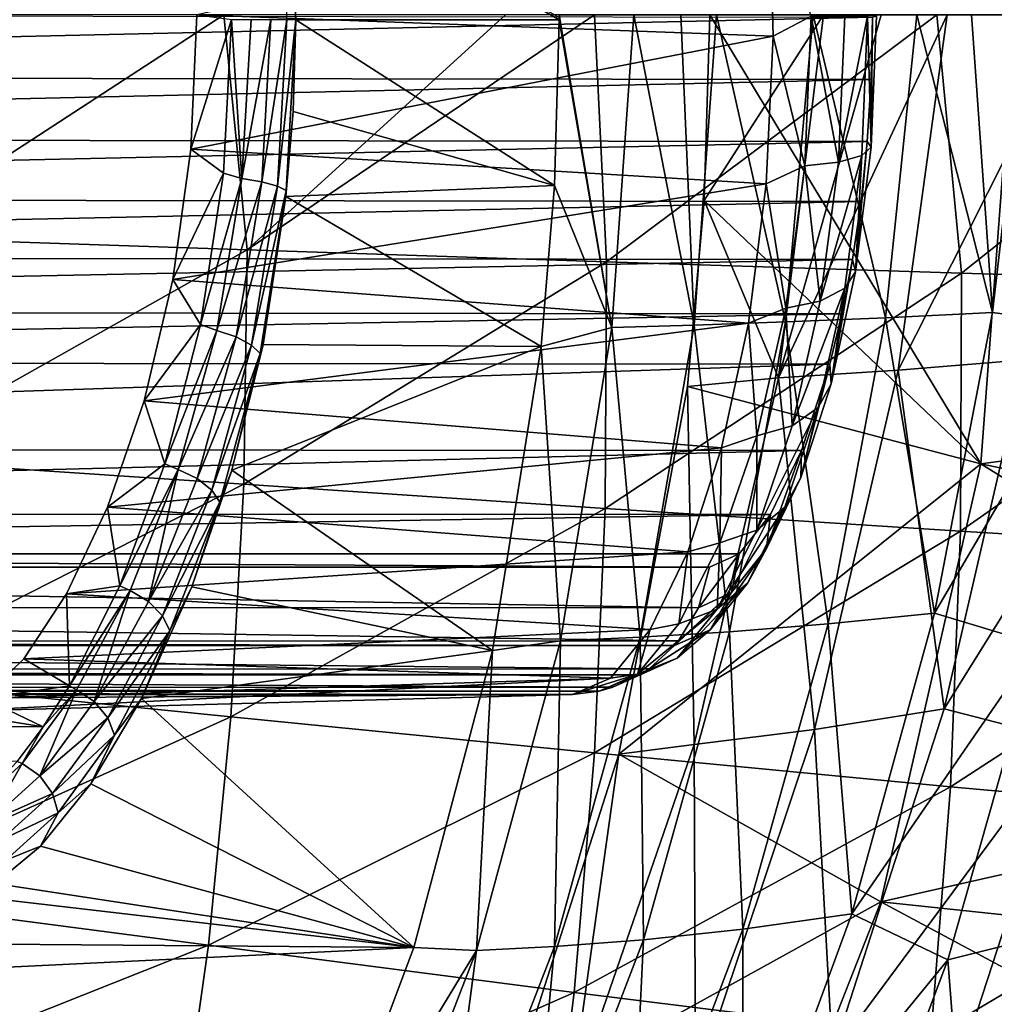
# Model space of a CAD drawing. Header units: metres. Extents: x -237 to 25, y -25 to 25.
# Tile 109 of 165: x -181.6 to -176.6, y -5.08 to -0.02. Entities that reach past the tile are written whole.
import ezdxf

# ---------------------------------------------------------------- set-up
doc = ezdxf.new("R2010")
doc.units = ezdxf.units.M
doc.layers.add('solid_10481232', color=7, linetype='CONTINUOUS')

msp = doc.modelspace()

# ---------------------------------------------------------------- linework, layer by layer
at = {"layer": 'solid_10481232'}
for points in [[(-180.231262, 0.860062, 166.199295), (-180.186111, -0.024795, 166.279922), (-180.233139, -0.024085, 166.17804)], [(-180.231262, 0.860062, 166.199295), (-180.221939, 0.781385, 166.218796), (-180.186111, -0.024795, 166.279922)], [(-178.835571, -0.024647, 171.696655), (-180.186111, -0.024795, 166.279922), (-180.221939, 0.781385, 166.218796)], [(-178.835556, -0.012324, 171.696655), (-178.835571, -0.024647, 171.696655), (-180.221939, 0.781385, 166.218796)], [(-177.736923, -0.109587, 164.438202), (-177.757736, 0.653235, 164.381058), (-180.694656, 0, 165.344177)], [(-177.541412, -0.005721, 164.347763), (-177.757736, 0.653235, 164.381058), (-177.736923, -0.109587, 164.438202)], [(-190.55983, -0.314522, 110.078651), (-190.561676, 0.006399, 110.062164), (-177.227921, -0.01088, 163.540939)], [(-182.313446, -1.141678, 213.931335), (-180.555618, 0, 213.737808), (-182.470108, 0.000001, 213.990097)], [(-182.313446, -1.141678, 213.931335), (-180.435974, -1.204738, 213.674744), (-180.555618, 0, 213.737808)], [(-180.725891, -0.688022, 165.284149), (-180.694656, 0, 165.344177), (-180.517395, -0.022625, 166.055206)], [(-177.736923, -0.109587, 164.438202), (-180.694656, 0, 165.344177), (-180.725891, -0.688022, 165.284149)], [(-180.435974, -1.204738, 213.674744), (-179.110382, 0, 213.532227), (-180.555618, 0, 213.737808)], [(-180.435974, -1.204738, 213.674744), (-178.654327, 0, 213.464813), (-179.110382, 0, 213.532227)], [(-178.564529, -1.60388, 172.953583), (-178.835556, -0.000012, 171.696655), (-178.452133, 0.000006, 173.027084)], [(-178.564529, -1.60388, 172.953583), (-178.452133, 0.000006, 173.027084), (-178.143311, -1.591321, 174.096313)], [(-178.143311, -1.591321, 174.096313), (-178.452133, 0.000006, 173.027084), (-178.210953, 0.000003, 173.705246)], [(-178.143311, -1.591321, 174.096313), (-178.210953, 0.000003, 173.705246), (-178.028809, 0.000002, 174.159271)], [(-178.143311, -1.591321, 174.096313), (-178.028809, 0.000002, 174.159271), (-177.673325, -1.575247, 175.106293)], [(-177.673325, -1.575247, 175.106293), (-178.028809, 0.000002, 174.159271), (-177.53244, -0.000002, 175.206436)], [(-190.55983, -0.314522, 110.078651), (-177.227921, -0.01088, 163.540939), (-177.234726, -0.331681, 163.523743)], [(-180.725891, -0.688022, 165.284149), (-180.517395, -0.022625, 166.055206), (-180.558182, -0.812094, 165.982468)], [(-180.462997, -0.838681, 165.982132), (-180.558182, -0.812094, 165.982468), (-180.517395, -0.022625, 166.055206)], [(-180.41626, -0.022896, 166.058762), (-180.462997, -0.838681, 165.982132), (-180.517395, -0.022625, 166.055206)], [(-180.314514, -0.023404, 166.100449), (-180.462997, -0.838681, 165.982132), (-180.41626, -0.022896, 166.058762)], [(-180.314514, -0.023404, 166.100449), (-180.361679, -0.856769, 166.021561), (-180.462997, -0.838681, 165.982132)], [(-180.435974, -1.204738, 213.674744), (-178.59166, -1.266139, 213.402161), (-178.654327, 0, 213.464813)], [(-180.233139, -0.024085, 166.17804), (-180.361679, -0.856769, 166.021561), (-180.314514, -0.023404, 166.100449)], [(-180.233139, -0.024085, 166.17804), (-180.280869, -0.879282, 166.096725), (-180.361679, -0.856769, 166.021561)], [(-180.186111, -0.024795, 166.279922), (-180.280869, -0.879282, 166.096725), (-180.233139, -0.024085, 166.17804)], [(-180.186111, -0.024795, 166.279922), (-180.235672, -0.901651, 166.19162), (-180.280869, -0.879282, 166.096725)], [(-180.186111, -0.024795, 166.279922), (-180.201004, -0.495561, 166.253342), (-180.235672, -0.901651, 166.19162)], [(-180.201004, -0.495561, 166.253342), (-180.186111, -0.024795, 166.279922), (-178.859558, -0.87511, 171.704025)], [(-178.859558, -0.87511, 171.704025), (-180.186111, -0.024795, 166.279922), (-178.835571, -0.024647, 171.696655)], [(-178.564529, -1.60388, 172.953583), (-178.859558, -0.87511, 171.704025), (-178.835571, -0.024647, 171.696655)], [(-178.564529, -1.60388, 172.953583), (-178.835571, -0.024647, 171.696655), (-178.835556, -0.012324, 171.696655)], [(-178.564529, -1.60388, 172.953583), (-178.835556, -0.012324, 171.696655), (-178.835556, -0.000012, 171.696655)], [(-178.59166, -1.266139, 213.402161), (-176.896896, -0.000001, 213.194672), (-178.654327, 0, 213.464813)], [(-178.59166, -1.266139, 213.402161), (-176.771515, -1.325056, 213.115387), (-176.896896, -0.000001, 213.194672)], [(-178.0905, -0.952243, 175.913895), (-178.062225, -0.000002, 175.902237), (-176.670776, -2.30257, 182.218124)], [(-177.478394, -0.000075, 176.821808), (-178.062225, -0.000002, 175.902237), (-178.0905, -0.952243, 175.913895)], [(-177.709198, -1.86152, 176.684509), (-177.478394, -0.000075, 176.821808), (-178.0905, -0.952243, 175.913895)], [(-178.062225, -0.000002, 175.902237), (-176.498291, 0, 182.174896), (-176.670776, -2.30257, 182.218124)], [(-177.541412, -0.005721, 164.347763), (-177.736923, -0.109587, 164.438202), (-177.574966, -0.774071, 164.267914)], [(-176.844025, -0.00001, 177.632843), (-177.182449, -0.000045, 177.220993), (-177.709198, -1.86152, 176.684509)], [(-177.095978, -1.822341, 177.494431), (-176.844025, -0.00001, 177.632843), (-177.709198, -1.86152, 176.684509)], [(-177.182449, -0.000045, 177.220993), (-177.478394, -0.000075, 176.821808), (-177.709198, -1.86152, 176.684509)], [(-177.673325, -1.575247, 175.106293), (-177.53244, -0.000002, 175.206436), (-177.160553, -1.553963, 175.992554)], [(-177.541412, -0.005721, 164.347763), (-177.574966, -0.774071, 164.267914), (-177.402267, -0.755413, 164.113724)], [(-177.541412, -0.005721, 164.347763), (-177.402267, -0.755413, 164.113724), (-177.36998, -0.005612, 164.191055)], [(-177.160553, -1.553963, 175.992554), (-177.53244, -0.000002, 175.206436), (-177.000778, -0.000004, 176.102722)], [(-177.402267, -0.755413, 164.113724), (-177.282883, -0.721914, 163.910446), (-177.252625, -0.005485, 163.983871)], [(-177.36998, -0.005612, 164.191055), (-177.402267, -0.755413, 164.113724), (-177.252625, -0.005485, 163.983871)], [(-177.252625, -0.005485, 163.983871), (-177.282883, -0.721914, 163.910446), (-177.234131, -0.678361, 163.687531)], [(-177.252625, -0.005485, 163.983871), (-177.234131, -0.678361, 163.687531), (-177.206375, -0.005284, 163.756226)], [(-177.234131, -0.678361, 163.687531), (-177.234726, -0.331681, 163.523743), (-177.227921, -0.01088, 163.540939)], [(-177.206375, -0.005284, 163.756226), (-177.234131, -0.678361, 163.687531), (-177.227921, -0.01088, 163.540939)], [(-177.160553, -1.553963, 175.992554), (-177.000778, -0.000004, 176.102722), (-176.611176, -1.526001, 176.764816)], [(-176.175858, -0.000002, 178.330811), (-176.844025, -0.00001, 177.632843), (-177.095978, -1.822341, 177.494431)], [(-176.445358, -1.769491, 178.198181), (-176.175858, -0.000002, 178.330811), (-177.095978, -1.822341, 177.494431)], [(-176.611176, -1.526001, 176.764816), (-177.000778, -0.000004, 176.102722), (-176.71933, -0.000005, 176.507065)], [(-176.771515, -1.325056, 213.115387), (-175.10289, -0.000002, 212.903854), (-176.896896, -0.000001, 213.194672)], [(-176.771515, -1.325056, 213.115387), (-174.966751, -1.381055, 212.816284), (-175.10289, -0.000002, 212.903854)], [(-176.611176, -1.526001, 176.764816), (-176.71933, -0.000005, 176.507065), (-176.434998, -0.000005, 176.875717)], [(-173.705078, -1.908344, 181.474915), (-176.670776, -2.30257, 182.218124), (-176.498291, 0, 182.174896)], [(-176.611176, -1.526001, 176.764816), (-176.434998, -0.000005, 176.875717), (-176.049973, -1.604504, 177.42807)], [(-177.77356, -0.866337, 164.337418), (-177.736923, -0.109587, 164.438202), (-180.725891, -0.688022, 165.284149)], [(-177.574966, -0.774071, 164.267914), (-177.736923, -0.109587, 164.438202), (-177.77356, -0.866337, 164.337418)], [(-190.55394, -0.631885, 110.130257), (-190.55983, -0.314522, 110.078651), (-177.234726, -0.331681, 163.523743)], [(-190.55394, -0.631885, 110.130257), (-177.234726, -0.331681, 163.523743), (-177.254425, -0.6486, 163.473694)], [(-177.234131, -0.678361, 163.687531), (-177.254425, -0.6486, 163.473694), (-177.234726, -0.331681, 163.523743)], [(-180.237457, -0.930959, 166.19133), (-180.201004, -0.495561, 166.253342), (-178.859558, -0.87511, 171.704025)], [(-180.235672, -0.901651, 166.19162), (-180.201004, -0.495561, 166.253342), (-180.237457, -0.930959, 166.19133)], [(-190.543823, -0.940981, 110.216255), (-190.55394, -0.631885, 110.130257), (-177.254425, -0.6486, 163.473694)], [(-190.543823, -0.940981, 110.216255), (-177.254425, -0.6486, 163.473694), (-177.286499, -0.957005, 163.391357)], [(-177.314224, -1.318045, 163.485336), (-177.286499, -0.957005, 163.391357), (-177.254425, -0.6486, 163.473694)], [(-177.234131, -0.678361, 163.687531), (-177.314224, -1.318045, 163.485336), (-177.254425, -0.6486, 163.473694)], [(-180.818466, -1.357769, 165.102142), (-180.725891, -0.688022, 165.284149), (-180.558182, -0.812094, 165.982468)], [(-177.77356, -0.866337, 164.337418), (-180.725891, -0.688022, 165.284149), (-180.818466, -1.357769, 165.102142)], [(-177.282883, -0.721914, 163.910446), (-177.314224, -1.318045, 163.485336), (-177.234131, -0.678361, 163.687531)], [(-177.574966, -0.774071, 164.267914), (-177.495346, -1.467831, 163.886093), (-177.402267, -0.755413, 164.113724)], [(-177.495346, -1.467831, 163.886093), (-177.370148, -1.402698, 163.694305), (-177.282883, -0.721914, 163.910446)], [(-177.402267, -0.755413, 164.113724), (-177.495346, -1.467831, 163.886093), (-177.282883, -0.721914, 163.910446)], [(-177.282883, -0.721914, 163.910446), (-177.370148, -1.402698, 163.694305), (-177.314224, -1.318045, 163.485336)], [(-177.574966, -0.774071, 164.267914), (-177.77356, -0.866337, 164.337418), (-177.671646, -1.504063, 164.032898)], [(-177.574966, -0.774071, 164.267914), (-177.671646, -1.504063, 164.032898), (-177.495346, -1.467831, 163.886093)], [(-180.818466, -1.357769, 165.102142), (-180.558182, -0.812094, 165.982468), (-180.675873, -1.589139, 165.768448)], [(-180.462997, -0.838681, 165.982132), (-180.675873, -1.589139, 165.768448), (-180.558182, -0.812094, 165.982468)], [(-180.462997, -0.838681, 165.982132), (-180.591873, -1.618617, 165.764099), (-180.675873, -1.589139, 165.768448)], [(-180.361679, -0.856769, 166.021561), (-180.591873, -1.618617, 165.764099), (-180.462997, -0.838681, 165.982132)], [(-180.361679, -0.856769, 166.021561), (-180.492432, -1.652432, 165.79744), (-180.591873, -1.618617, 165.764099)], [(-180.280869, -0.879282, 166.096725), (-180.492432, -1.652432, 165.79744), (-180.361679, -0.856769, 166.021561)], [(-177.864517, -1.581218, 164.083496), (-177.77356, -0.866337, 164.337418), (-180.818466, -1.357769, 165.102142)], [(-180.280869, -0.879282, 166.096725), (-180.413605, -1.6951, 165.865631), (-180.492432, -1.652432, 165.79744)], [(-180.235672, -0.901651, 166.19162), (-180.413605, -1.6951, 165.865631), (-180.280869, -0.879282, 166.096725)], [(-180.235672, -0.901651, 166.19162), (-180.370087, -1.737947, 165.954025), (-180.413605, -1.6951, 165.865631)], [(-180.235672, -0.901651, 166.19162), (-180.354904, -1.6915, 165.991028), (-180.370087, -1.737947, 165.954025)], [(-180.235672, -0.901651, 166.19162), (-180.237457, -0.930959, 166.19133), (-180.354904, -1.6915, 165.991028)], [(-180.237457, -0.930959, 166.19133), (-178.859558, -0.87511, 171.704025), (-178.927185, -1.700594, 171.721558)], [(-178.564529, -1.60388, 172.953583), (-178.927185, -1.700594, 171.721558), (-178.859558, -0.87511, 171.704025)], [(-177.671646, -1.504063, 164.032898), (-177.77356, -0.866337, 164.337418), (-177.864517, -1.581218, 164.083496)], [(-190.529205, -1.23946, 110.335831), (-190.543823, -0.940981, 110.216255), (-177.286499, -0.957005, 163.391357)], [(-190.529205, -1.23946, 110.335831), (-177.286499, -0.957005, 163.391357), (-177.330261, -1.254521, 163.27739)], [(-180.354904, -1.6915, 165.991028), (-180.237457, -0.930959, 166.19133), (-178.927185, -1.700594, 171.721558)], [(-178.177002, -1.905887, 175.944473), (-178.0905, -0.952243, 175.913895), (-176.670776, -2.30257, 182.218124)], [(-177.709198, -1.86152, 176.684509), (-178.0905, -0.952243, 175.913895), (-178.177002, -1.905887, 175.944473)], [(-177.314224, -1.318045, 163.485336), (-177.330261, -1.254521, 163.27739), (-177.286499, -0.957005, 163.391357)], [(-182.313446, -1.141678, 213.931335), (-182.346985, -2.2811, 213.818909), (-180.435974, -1.204738, 213.674744)], [(-182.346985, -2.2811, 213.818909), (-180.453934, -2.408455, 213.537964), (-180.435974, -1.204738, 213.674744)], [(-180.435974, -1.204738, 213.674744), (-180.453934, -2.408455, 213.537964), (-178.59166, -1.266139, 213.402161)], [(-190.509766, -1.520263, 110.486427), (-190.529205, -1.23946, 110.335831), (-177.330261, -1.254521, 163.27739)], [(-190.509766, -1.520263, 110.486427), (-177.330261, -1.254521, 163.27739), (-177.384216, -1.533932, 163.134033)], [(-177.438812, -1.89282, 163.158157), (-177.384216, -1.533932, 163.134033), (-177.330261, -1.254521, 163.27739)], [(-177.314224, -1.318045, 163.485336), (-177.438812, -1.89282, 163.158157), (-177.330261, -1.254521, 163.27739)], [(-180.453934, -2.408455, 213.537964), (-178.599518, -2.532049, 213.243622), (-178.59166, -1.266139, 213.402161)], [(-178.59166, -1.266139, 213.402161), (-178.599518, -2.532049, 213.243622), (-176.771515, -1.325056, 213.115387)], [(-180.965302, -1.98007, 164.801254), (-180.818466, -1.357769, 165.102142), (-180.675873, -1.589139, 165.768448)], [(-177.864517, -1.581218, 164.083496), (-180.818466, -1.357769, 165.102142), (-180.965302, -1.98007, 164.801254)], [(-178.599518, -2.532049, 213.243622), (-176.77652, -2.649678, 212.938065), (-176.771515, -1.325056, 213.115387)], [(-177.370148, -1.402698, 163.694305), (-177.438812, -1.89282, 163.158157), (-177.314224, -1.318045, 163.485336)], [(-176.771515, -1.325056, 213.115387), (-176.77652, -2.649678, 212.938065), (-174.966751, -1.381055, 212.816284)], [(-177.639816, -2.107766, 163.517654), (-177.505722, -2.014297, 163.344528), (-177.370148, -1.402698, 163.694305)], [(-177.495346, -1.467831, 163.886093), (-177.639816, -2.107766, 163.517654), (-177.370148, -1.402698, 163.694305)], [(-177.370148, -1.402698, 163.694305), (-177.505722, -2.014297, 163.344528), (-177.438812, -1.89282, 163.158157)], [(-176.77652, -2.649678, 212.938065), (-174.978104, -2.759846, 212.623642), (-174.966751, -1.381055, 212.816284)], [(-177.671646, -1.504063, 164.032898), (-177.864517, -1.581218, 164.083496), (-177.821671, -2.159733, 163.652481)], [(-177.671646, -1.504063, 164.032898), (-177.821671, -2.159733, 163.652481), (-177.639816, -2.107766, 163.517654)], [(-177.671646, -1.504063, 164.032898), (-177.639816, -2.107766, 163.517654), (-177.495346, -1.467831, 163.886093)], [(-190.485245, -1.780472, 110.665329), (-190.509766, -1.520263, 110.486427), (-177.384216, -1.533932, 163.134033)], [(-190.485245, -1.780472, 110.665329), (-177.384216, -1.533932, 163.134033), (-177.446793, -1.792396, 162.963715)], [(-177.673325, -1.575247, 175.106293), (-177.160553, -1.553963, 175.992554), (-177.455368, -3.125014, 175.949646)], [(-177.455368, -3.125014, 175.949646), (-177.160553, -1.553963, 175.992554), (-176.908569, -3.07033, 176.723953)], [(-177.438812, -1.89282, 163.158157), (-177.446793, -1.792396, 162.963715), (-177.384216, -1.533932, 163.134033)], [(-177.160553, -1.553963, 175.992554), (-176.611176, -1.526001, 176.764816), (-176.908569, -3.07033, 176.723953)], [(-176.908569, -3.07033, 176.723953), (-176.611176, -1.526001, 176.764816), (-176.049973, -1.604504, 177.42807)], [(-178.002151, -2.221207, 163.686905), (-177.864517, -1.581218, 164.083496), (-180.965302, -1.98007, 164.801254)], [(-180.965302, -1.98007, 164.801254), (-180.675873, -1.589139, 165.768448), (-180.858627, -2.30289, 165.421616)], [(-180.591873, -1.618617, 165.764099), (-180.858627, -2.30289, 165.421616), (-180.675873, -1.589139, 165.768448)], [(-178.828201, -3.210987, 172.967438), (-178.927185, -1.700594, 171.721558), (-178.564529, -1.60388, 172.953583)], [(-178.828201, -3.210987, 172.967438), (-178.564529, -1.60388, 172.953583), (-178.419952, -3.192281, 174.077454)], [(-178.564529, -1.60388, 172.953583), (-178.143311, -1.591321, 174.096313), (-178.419952, -3.192281, 174.077454)], [(-178.419952, -3.192281, 174.077454), (-178.143311, -1.591321, 174.096313), (-177.960815, -3.16472, 175.069672)], [(-178.143311, -1.591321, 174.096313), (-177.673325, -1.575247, 175.106293), (-177.960815, -3.16472, 175.069672)], [(-177.821671, -2.159733, 163.652481), (-177.864517, -1.581218, 164.083496), (-178.002151, -2.221207, 163.686905)], [(-177.960815, -3.16472, 175.069672), (-177.673325, -1.575247, 175.106293), (-177.455368, -3.125014, 175.949646)], [(-176.908569, -3.07033, 176.723953), (-176.049973, -1.604504, 177.42807), (-176.38002, -3.228314, 177.401306)], [(-180.591873, -1.618617, 165.764099), (-180.789764, -2.332111, 165.413528), (-180.858627, -2.30289, 165.421616)], [(-180.492432, -1.652432, 165.79744), (-180.789764, -2.332111, 165.413528), (-180.591873, -1.618617, 165.764099)], [(-180.492432, -1.652432, 165.79744), (-180.692902, -2.378549, 165.438034), (-180.789764, -2.332111, 165.413528)], [(-180.413605, -1.6951, 165.865631), (-180.692902, -2.378549, 165.438034), (-180.492432, -1.652432, 165.79744)], [(-180.413605, -1.6951, 165.865631), (-180.616959, -2.438485, 165.495651), (-180.692902, -2.378549, 165.438034)], [(-180.370087, -1.737947, 165.954025), (-180.616959, -2.438485, 165.495651), (-180.413605, -1.6951, 165.865631)], [(-180.514313, -2.335699, 165.705505), (-180.354904, -1.6915, 165.991028), (-178.927185, -1.700594, 171.721558)], [(-180.370087, -1.737947, 165.954025), (-180.354904, -1.6915, 165.991028), (-180.514313, -2.335699, 165.705505)], [(-180.514313, -2.335699, 165.705505), (-178.927185, -1.700594, 171.721558), (-179.176712, -3.260645, 171.782745)], [(-178.828201, -3.210987, 172.967438), (-179.176712, -3.260645, 171.782745), (-178.927185, -1.700594, 171.721558)], [(-180.370087, -1.737947, 165.954025), (-180.576035, -2.499703, 165.573883), (-180.616959, -2.438485, 165.495651)], [(-180.370087, -1.737947, 165.954025), (-180.514313, -2.335699, 165.705505), (-180.576035, -2.499703, 165.573883)], [(-190.41954, -2.226737, 111.096924), (-190.485245, -1.780472, 110.665329), (-177.446793, -1.792396, 162.963715)], [(-190.41954, -2.226737, 111.096924), (-177.446793, -1.792396, 162.963715), (-177.591263, -2.234442, 162.551605)], [(-177.5961, -2.374237, 162.719803), (-177.591263, -2.234442, 162.551605), (-177.446793, -1.792396, 162.963715)], [(-177.438812, -1.89282, 163.158157), (-177.5961, -2.374237, 162.719803), (-177.446793, -1.792396, 162.963715)], [(-176.860306, -3.560216, 178.17775), (-176.445358, -1.769491, 178.198181), (-177.095978, -1.822341, 177.494431)], [(-175.79483, -1.851263, 178.798599), (-176.445358, -1.769491, 178.198181), (-176.860306, -3.560216, 178.17775)], [(-178.142105, -3.742981, 176.647995), (-177.709198, -1.86152, 176.684509), (-178.177002, -1.905887, 175.944473)], [(-177.524796, -3.666321, 177.462906), (-177.709198, -1.86152, 176.684509), (-178.142105, -3.742981, 176.647995)], [(-177.524796, -3.666321, 177.462906), (-177.095978, -1.822341, 177.494431), (-177.709198, -1.86152, 176.684509)], [(-176.860306, -3.560216, 178.17775), (-177.095978, -1.822341, 177.494431), (-177.524796, -3.666321, 177.462906)], [(-176.237839, -3.721741, 178.80629), (-175.79483, -1.851263, 178.798599), (-176.860306, -3.560216, 178.17775)], [(-178.528564, -3.792328, 176.046204), (-178.177002, -1.905887, 175.944473), (-176.670776, -2.30257, 182.218124)], [(-178.142105, -3.742981, 176.647995), (-178.177002, -1.905887, 175.944473), (-178.528564, -3.792328, 176.046204)], [(-177.505722, -2.014297, 163.344528), (-177.5961, -2.374237, 162.719803), (-177.438812, -1.89282, 163.158157)], [(-173.705078, -1.908344, 181.474915), (-173.89267, -2.886691, 181.521927), (-176.670776, -2.30257, 182.218124)], [(-181.152603, -2.524865, 164.39212), (-180.965302, -1.98007, 164.801254), (-180.858627, -2.30289, 165.421616)], [(-178.002151, -2.221207, 163.686905), (-180.965302, -1.98007, 164.801254), (-181.152603, -2.524865, 164.39212)], [(-177.821701, -2.643705, 163.023682), (-177.676575, -2.526526, 162.875687), (-177.505722, -2.014297, 163.344528)], [(-177.639816, -2.107766, 163.517654), (-177.821701, -2.643705, 163.023682), (-177.505722, -2.014297, 163.344528)], [(-177.505722, -2.014297, 163.344528), (-177.676575, -2.526526, 162.875687), (-177.5961, -2.374237, 162.719803)], [(-177.821671, -2.159733, 163.652481), (-177.821701, -2.643705, 163.023682), (-177.639816, -2.107766, 163.517654)], [(-177.821671, -2.159733, 163.652481), (-178.002151, -2.221207, 163.686905), (-178.010437, -2.708835, 163.142349)], [(-177.821671, -2.159733, 163.652481), (-178.010437, -2.708835, 163.142349), (-177.821701, -2.643705, 163.023682)], [(-178.174896, -2.754391, 163.165436), (-178.002151, -2.221207, 163.686905), (-181.152603, -2.524865, 164.39212)], [(-178.010437, -2.708835, 163.142349), (-178.002151, -2.221207, 163.686905), (-178.174896, -2.754391, 163.165436)], [(-190.329865, -2.559047, 111.606361), (-190.41954, -2.226737, 111.096924), (-177.591263, -2.234442, 162.551605)], [(-190.329865, -2.559047, 111.606361), (-177.591263, -2.234442, 162.551605), (-177.750443, -2.562752, 162.061432)], [(-177.771881, -2.737854, 162.189331), (-177.750443, -2.562752, 162.061432), (-177.591263, -2.234442, 162.551605)], [(-177.5961, -2.374237, 162.719803), (-177.771881, -2.737854, 162.189331), (-177.591263, -2.234442, 162.551605)], [(-182.346985, -2.2811, 213.818909), (-182.428772, -3.410345, 213.635559), (-180.453934, -2.408455, 213.537964)], [(-181.152603, -2.524865, 164.39212), (-180.858627, -2.30289, 165.421616), (-181.089966, -2.929008, 164.95224)], [(-180.789764, -2.332111, 165.413528), (-181.089966, -2.929008, 164.95224), (-180.858627, -2.30289, 165.421616)], [(-178.528564, -3.792328, 176.046204), (-176.670776, -2.30257, 182.218124), (-177.184219, -4.551224, 182.346786)], [(-174.158539, -3.869124, 181.588547), (-177.184219, -4.551224, 182.346786), (-176.670776, -2.30257, 182.218124)], [(-173.89267, -2.886691, 181.521927), (-174.158539, -3.869124, 181.588547), (-176.670776, -2.30257, 182.218124)], [(-180.789764, -2.332111, 165.413528), (-181.037399, -2.953711, 164.942841), (-181.089966, -2.929008, 164.95224)], [(-180.943268, -3.009141, 164.957062), (-181.037399, -2.953711, 164.942841), (-180.789764, -2.332111, 165.413528)], [(-180.692902, -2.378549, 165.438034), (-180.943268, -3.009141, 164.957062), (-180.789764, -2.332111, 165.413528)], [(-180.719589, -2.934929, 165.315765), (-180.514313, -2.335699, 165.705505), (-179.176712, -3.260645, 171.782745)], [(-180.576035, -2.499703, 165.573883), (-180.514313, -2.335699, 165.705505), (-180.719589, -2.934929, 165.315765)], [(-177.676575, -2.526526, 162.875687), (-177.771881, -2.737854, 162.189331), (-177.5961, -2.374237, 162.719803)], [(-182.428772, -3.410345, 213.635559), (-180.519684, -3.601113, 213.315643), (-180.453934, -2.408455, 213.537964)], [(-180.616959, -2.438485, 165.495651), (-180.943268, -3.009141, 164.957062), (-180.692902, -2.378549, 165.438034)], [(-180.453934, -2.408455, 213.537964), (-180.519684, -3.601113, 213.315643), (-178.599518, -2.532049, 213.243622)], [(-180.616959, -2.438485, 165.495651), (-180.870682, -3.082795, 165.001587), (-180.943268, -3.009141, 164.957062)], [(-180.576035, -2.499703, 165.573883), (-180.870682, -3.082795, 165.001587), (-180.616959, -2.438485, 165.495651)], [(-181.36351, -2.970885, 163.889832), (-181.152603, -2.524865, 164.39212), (-181.089966, -2.929008, 164.95224)], [(-178.174896, -2.754391, 163.165436), (-181.152603, -2.524865, 164.39212), (-181.36351, -2.970885, 163.889832)], [(-180.576035, -2.499703, 165.573883), (-180.833084, -3.159603, 165.066605), (-180.870682, -3.082795, 165.001587)], [(-180.576035, -2.499703, 165.573883), (-180.719589, -2.934929, 165.315765), (-180.833084, -3.159603, 165.066605)], [(-190.215271, -2.764403, 112.169113), (-190.329865, -2.559047, 111.606361), (-177.750443, -2.562752, 162.061432)], [(-190.215271, -2.764403, 112.169113), (-177.750443, -2.562752, 162.061432), (-177.912231, -2.765358, 161.514389)], [(-180.519684, -3.601113, 213.315643), (-178.654602, -3.785705, 212.986206), (-178.599518, -2.532049, 213.243622)], [(-178.599518, -2.532049, 213.243622), (-178.654602, -3.785705, 212.986206), (-176.77652, -2.649678, 212.938065)], [(-178.024185, -3.04858, 162.425217), (-177.867081, -2.913458, 162.307938), (-177.676575, -2.526526, 162.875687)], [(-177.821701, -2.643705, 163.023682), (-178.024185, -3.04858, 162.425217), (-177.676575, -2.526526, 162.875687)], [(-177.95134, -2.964428, 161.591171), (-177.912231, -2.765358, 161.514389), (-177.750443, -2.562752, 162.061432)], [(-177.771881, -2.737854, 162.189331), (-177.95134, -2.964428, 161.591171), (-177.750443, -2.562752, 162.061432)], [(-177.676575, -2.526526, 162.875687), (-177.867081, -2.913458, 162.307938), (-177.771881, -2.737854, 162.189331)], [(-178.654602, -3.785705, 212.986206), (-176.827988, -3.960129, 212.649963), (-176.77652, -2.649678, 212.938065)], [(-178.010437, -2.708835, 163.142349), (-178.024185, -3.04858, 162.425217), (-177.821701, -2.643705, 163.023682)], [(-176.77652, -2.649678, 212.938065), (-176.827988, -3.960129, 212.649963), (-174.978104, -2.759846, 212.623642)], [(-178.010437, -2.708835, 163.142349), (-178.174896, -2.754391, 163.165436), (-178.220444, -3.123674, 162.52417)], [(-178.010437, -2.708835, 163.142349), (-178.220444, -3.123674, 162.52417), (-178.024185, -3.04858, 162.425217)], [(-190.215271, -2.764403, 112.169113), (-178.06427, -2.83321, 160.94043), (-190.079269, -2.83321, 112.750923)], [(-190.215271, -2.764403, 112.169113), (-177.912231, -2.765358, 161.514389), (-178.06427, -2.83321, 160.94043)], [(-178.368668, -3.153724, 162.544968), (-178.174896, -2.754391, 163.165436), (-181.36351, -2.970885, 163.889832)], [(-178.220444, -3.123674, 162.52417), (-178.174896, -2.754391, 163.165436), (-178.368668, -3.153724, 162.544968)], [(-177.912231, -2.765358, 161.514389), (-178.120926, -3.041423, 160.954544), (-178.06427, -2.83321, 160.94043)], [(-177.95134, -2.964428, 161.591171), (-178.120926, -3.041423, 160.954544), (-177.912231, -2.765358, 161.514389)], [(-178.060898, -3.154605, 161.667282), (-177.95134, -2.964428, 161.591171), (-177.771881, -2.737854, 162.189331)], [(-177.867081, -2.913458, 162.307938), (-178.060898, -3.154605, 161.667282), (-177.771881, -2.737854, 162.189331)], [(-176.827988, -3.960129, 212.649963), (-175.034744, -4.12136, 212.309662), (-174.978104, -2.759846, 212.623642)], [(-178.120926, -3.041423, 160.954544), (-190.134033, -3.037242, 112.764954), (-190.079269, -2.83321, 112.750923)], [(-178.120926, -3.041423, 160.954544), (-190.079269, -2.83321, 112.750923), (-178.06427, -2.83321, 160.94043)], [(-181.36351, -2.970885, 163.889832), (-181.089966, -2.929008, 164.95224), (-181.348755, -3.443317, 164.376465)], [(-181.037399, -2.953711, 164.942841), (-181.348755, -3.443317, 164.376465), (-181.089966, -2.929008, 164.95224)], [(-178.229752, -3.300944, 161.749542), (-178.060898, -3.154605, 161.667282), (-177.867081, -2.913458, 162.307938)], [(-178.024185, -3.04858, 162.425217), (-178.229752, -3.300944, 161.749542), (-177.867081, -2.913458, 162.307938)], [(-181.582657, -3.303738, 163.305161), (-181.36351, -2.970885, 163.889832), (-181.348755, -3.443317, 164.376465)], [(-178.368668, -3.153724, 162.544968), (-181.36351, -2.970885, 163.889832), (-181.582657, -3.303738, 163.305161)], [(-181.037399, -2.953711, 164.942841), (-181.312271, -3.462588, 164.366394), (-181.348755, -3.443317, 164.376465)], [(-181.220612, -3.523547, 164.370193), (-181.312271, -3.462588, 164.366394), (-181.037399, -2.953711, 164.942841)], [(-180.943268, -3.009141, 164.957062), (-181.220612, -3.523547, 164.370193), (-181.037399, -2.953711, 164.942841)], [(-180.978683, -3.506641, 164.786209), (-180.719589, -2.934929, 165.315765), (-179.176712, -3.260645, 171.782745)], [(-180.833084, -3.159603, 165.066605), (-180.719589, -2.934929, 165.315765), (-180.978683, -3.506641, 164.786209)], [(-177.95134, -2.964428, 161.591171), (-178.243073, -3.236384, 160.985001), (-178.22287, -3.212025, 160.979965)], [(-178.060898, -3.154605, 161.667282), (-178.243073, -3.236384, 160.985001), (-177.95134, -2.964428, 161.591171)], [(-177.95134, -2.964428, 161.591171), (-178.22287, -3.212025, 160.979965), (-178.120926, -3.041423, 160.954544)], [(-180.870682, -3.082795, 165.001587), (-181.220612, -3.523547, 164.370193), (-180.943268, -3.009141, 164.957062)], [(-178.22287, -3.212025, 160.979965), (-190.24205, -3.21734, 112.791809), (-190.134033, -3.037242, 112.764954)], [(-178.120926, -3.041423, 160.954544), (-178.22287, -3.212025, 160.979965), (-190.134033, -3.037242, 112.764954)], [(-178.433426, -3.38227, 161.82605), (-178.229752, -3.300944, 161.749542), (-178.024185, -3.04858, 162.425217)], [(-178.220444, -3.123674, 162.52417), (-178.433426, -3.38227, 161.82605), (-178.024185, -3.04858, 162.425217)], [(-177.455368, -3.125014, 175.949646), (-176.908569, -3.07033, 176.723953), (-177.333801, -4.612645, 176.754333)], [(-177.333801, -4.612645, 176.754333), (-176.908569, -3.07033, 176.723953), (-176.38002, -3.228314, 177.401306)], [(-180.870682, -3.082795, 165.001587), (-181.151566, -3.607217, 164.400223), (-181.220612, -3.523547, 164.370193)], [(-180.833084, -3.159603, 165.066605), (-181.151566, -3.607217, 164.400223), (-180.870682, -3.082795, 165.001587)], [(-178.220444, -3.123674, 162.52417), (-178.368668, -3.153724, 162.544968), (-178.433426, -3.38227, 161.82605)], [(-177.960815, -3.16472, 175.069672), (-177.455368, -3.125014, 175.949646), (-177.892136, -4.69161, 175.974976)], [(-177.892136, -4.69161, 175.974976), (-177.455368, -3.125014, 175.949646), (-177.333801, -4.612645, 176.754333)], [(-178.571747, -3.402806, 161.848541), (-178.368668, -3.153724, 162.544968), (-181.582657, -3.303738, 163.305161)], [(-180.833084, -3.159603, 165.066605), (-181.117798, -3.69641, 164.449646), (-181.151566, -3.607217, 164.400223)], [(-180.833084, -3.159603, 165.066605), (-180.978683, -3.506641, 164.786209), (-181.117798, -3.69641, 164.449646)], [(-178.433426, -3.38227, 161.82605), (-178.368668, -3.153724, 162.544968), (-178.571747, -3.402806, 161.848541)], [(-178.060898, -3.154605, 161.667282), (-178.421875, -3.386322, 161.029587), (-178.373016, -3.354497, 161.017395)], [(-178.229752, -3.300944, 161.749542), (-178.421875, -3.386322, 161.029587), (-178.060898, -3.154605, 161.667282)], [(-178.419952, -3.192281, 174.077454), (-177.960815, -3.16472, 175.069672), (-178.401993, -4.746211, 175.096512)], [(-178.401993, -4.746211, 175.096512), (-177.960815, -3.16472, 175.069672), (-177.892136, -4.69161, 175.974976)], [(-178.060898, -3.154605, 161.667282), (-178.373016, -3.354497, 161.017395), (-178.243073, -3.236384, 160.985001)], [(-178.243073, -3.236384, 160.985001), (-190.258194, -3.236617, 112.795837), (-190.24205, -3.21734, 112.791809)], [(-178.22287, -3.212025, 160.979965), (-178.243073, -3.236384, 160.985001), (-190.24205, -3.21734, 112.791809)], [(-179.259552, -4.799748, 173.031265), (-179.176712, -3.260645, 171.782745), (-178.828201, -3.210987, 172.967438)], [(-179.259552, -4.799748, 173.031265), (-178.828201, -3.210987, 172.967438), (-178.858978, -4.780641, 174.115845)], [(-178.858978, -4.780641, 174.115845), (-178.419952, -3.192281, 174.077454), (-178.401993, -4.746211, 175.096512)], [(-178.828201, -3.210987, 172.967438), (-178.419952, -3.192281, 174.077454), (-178.858978, -4.780641, 174.115845)], [(-177.333801, -4.612645, 176.754333), (-176.38002, -3.228314, 177.401306), (-176.841125, -4.848017, 177.457703)], [(-176.841125, -4.848017, 177.457703), (-176.38002, -3.228314, 177.401306), (-176.188614, -4.68597, 178.053421)], [(-178.373016, -3.354497, 161.017395), (-190.394485, -3.359086, 112.829803), (-190.258194, -3.236617, 112.795837)], [(-178.243073, -3.236384, 160.985001), (-178.373016, -3.354497, 161.017395), (-190.258194, -3.236617, 112.795837)], [(-180.978683, -3.506641, 164.786209), (-179.176712, -3.260645, 171.782745), (-179.581436, -4.784697, 171.881546)], [(-179.259552, -4.799748, 173.031265), (-179.581436, -4.784697, 171.881546), (-179.176712, -3.260645, 171.782745)], [(-181.790604, -3.506621, 162.666656), (-181.582657, -3.303738, 163.305161), (-181.348755, -3.443317, 164.376465)], [(-178.571747, -3.402806, 161.848541), (-181.582657, -3.303738, 163.305161), (-181.790604, -3.506621, 162.666656)], [(-178.229752, -3.300944, 161.749542), (-178.630768, -3.46969, 161.081665), (-178.559174, -3.449593, 161.063812)], [(-178.433426, -3.38227, 161.82605), (-178.630768, -3.46969, 161.081665), (-178.229752, -3.300944, 161.749542)], [(-178.229752, -3.300944, 161.749542), (-178.559174, -3.449593, 161.063812), (-178.421875, -3.386322, 161.029587)], [(-178.421875, -3.386322, 161.029587), (-190.436981, -3.38643, 112.840393), (-190.394485, -3.359086, 112.829803)], [(-178.373016, -3.354497, 161.017395), (-178.421875, -3.386322, 161.029587), (-190.394485, -3.359086, 112.829803)], [(-178.433426, -3.38227, 161.82605), (-178.571747, -3.402806, 161.848541), (-178.766922, -3.486689, 161.115616)], [(-178.433426, -3.38227, 161.82605), (-178.766922, -3.486689, 161.115616), (-178.630768, -3.46969, 161.081665)], [(-178.559174, -3.449593, 161.063812), (-190.57933, -3.451341, 112.875931), (-190.436981, -3.38643, 112.840393)], [(-178.421875, -3.386322, 161.029587), (-178.559174, -3.449593, 161.063812), (-190.436981, -3.38643, 112.840393)], [(-182.428772, -3.410345, 213.635559), (-182.559128, -4.521958, 213.382889), (-180.519684, -3.601113, 213.315643)], [(-178.571747, -3.402806, 161.848541), (-181.790604, -3.506621, 162.666656), (-181.972458, -3.573768, 162.004684)], [(-178.766922, -3.486689, 161.115616), (-178.571747, -3.402806, 161.848541), (-181.972458, -3.573768, 162.004684)], [(-190.646179, -3.469798, 112.892548), (-178.766922, -3.486689, 161.115616), (-190.781921, -3.486689, 112.926102)], [(-178.630768, -3.46969, 161.081665), (-190.646179, -3.469798, 112.892548), (-190.57933, -3.451341, 112.875931)], [(-178.630768, -3.46969, 161.081665), (-178.766922, -3.486689, 161.115616), (-190.646179, -3.469798, 112.892548)], [(-178.559174, -3.449593, 161.063812), (-178.630768, -3.46969, 161.081665), (-190.57933, -3.451341, 112.875931)], [(-181.790604, -3.506621, 162.666656), (-181.348755, -3.443317, 164.376465), (-181.48233, -3.653685, 164.052444)], [(-181.312271, -3.462588, 164.366394), (-181.590652, -3.841256, 163.70079), (-181.48233, -3.653685, 164.052444)], [(-181.501022, -3.904998, 163.695038), (-181.590652, -3.841256, 163.70079), (-181.312271, -3.462588, 164.366394)], [(-181.220612, -3.523547, 164.370193), (-181.501022, -3.904998, 163.695038), (-181.312271, -3.462588, 164.366394)], [(-181.312271, -3.462588, 164.366394), (-181.48233, -3.653685, 164.052444), (-181.348755, -3.443317, 164.376465)], [(-178.766922, -3.486689, 161.115616), (-181.972458, -3.573768, 162.004684), (-194.029617, -3.573768, 113.646019)], [(-190.781921, -3.486689, 112.926102), (-178.766922, -3.486689, 161.115616), (-194.029617, -3.573768, 113.646019)], [(-181.972458, -3.573768, 162.004684), (-181.790604, -3.506621, 162.666656), (-181.48233, -3.653685, 164.052444)], [(-181.151566, -3.607217, 164.400223), (-181.501022, -3.904998, 163.695038), (-181.220612, -3.523547, 164.370193)], [(-181.238266, -3.945386, 164.201263), (-180.978683, -3.506641, 164.786209), (-179.581436, -4.784697, 171.881546)], [(-181.117798, -3.69641, 164.449646), (-180.978683, -3.506641, 164.786209), (-181.238266, -3.945386, 164.201263)], [(-194.029617, -3.573768, 113.646019), (-181.48233, -3.653685, 164.052444), (-181.616592, -3.830948, 163.702744)], [(-194.029617, -3.573768, 113.646019), (-181.972458, -3.573768, 162.004684), (-181.48233, -3.653685, 164.052444)], [(-177.432297, -5.334196, 178.266663), (-176.860306, -3.560216, 178.17775), (-177.524796, -3.666321, 177.462906)], [(-176.237839, -3.721741, 178.80629), (-176.860306, -3.560216, 178.17775), (-177.432297, -5.334196, 178.266663)], [(-182.559128, -4.521958, 213.382889), (-180.633942, -4.773309, 213.009659), (-180.519684, -3.601113, 213.315643)], [(-181.151566, -3.607217, 164.400223), (-181.435455, -3.995238, 163.710068), (-181.501022, -3.904998, 163.695038)], [(-181.117798, -3.69641, 164.449646), (-181.435455, -3.995238, 163.710068), (-181.151566, -3.607217, 164.400223)], [(-180.519684, -3.601113, 213.315643), (-180.633942, -4.773309, 213.009659), (-178.654602, -3.785705, 212.986206)], [(-181.590652, -3.841256, 163.70079), (-181.616592, -3.830948, 163.702744), (-181.48233, -3.653685, 164.052444)], [(-178.13652, -5.490039, 177.542328), (-177.524796, -3.666321, 177.462906), (-178.142105, -3.742981, 176.647995)], [(-177.432297, -5.334196, 178.266663), (-177.524796, -3.666321, 177.462906), (-178.13652, -5.490039, 177.542328)], [(-181.117798, -3.69641, 164.449646), (-181.405899, -4.093369, 163.742188), (-181.435455, -3.995238, 163.710068)], [(-181.117798, -3.69641, 164.449646), (-181.238266, -3.945386, 164.201263), (-181.405899, -4.093369, 163.742188)], [(-176.838593, -5.568669, 178.935425), (-176.237839, -3.721741, 178.80629), (-177.432297, -5.334196, 178.266663)], [(-175.988693, -5.170681, 179.457367), (-176.237839, -3.721741, 178.80629), (-176.838593, -5.568669, 178.935425)], [(-180.633942, -4.773309, 213.009659), (-178.758041, -5.015879, 212.632111), (-178.654602, -3.785705, 212.986206)], [(-178.781586, -5.599631, 176.71965), (-178.142105, -3.742981, 176.647995), (-178.528564, -3.792328, 176.046204)], [(-178.13652, -5.490039, 177.542328), (-178.142105, -3.742981, 176.647995), (-178.781586, -5.599631, 176.71965)], [(-178.654602, -3.785705, 212.986206), (-178.758041, -5.015879, 212.632111), (-176.827988, -3.960129, 212.649963)], [(-181.590652, -3.841256, 163.70079), (-181.849701, -4.075249, 162.966583), (-181.616592, -3.830948, 163.702744)], [(-179.112869, -5.615957, 176.197983), (-178.528564, -3.792328, 176.046204), (-177.184219, -4.551224, 182.346786)], [(-178.781586, -5.599631, 176.71965), (-178.528564, -3.792328, 176.046204), (-179.112869, -5.615957, 176.197983)], [(-181.76178, -4.140036, 162.952484), (-181.849701, -4.075249, 162.966583), (-181.590652, -3.841256, 163.70079)], [(-181.501022, -3.904998, 163.695038), (-181.76178, -4.140036, 162.952484), (-181.590652, -3.841256, 163.70079)], [(-174.158539, -3.869124, 181.588547), (-174.49704, -4.835595, 181.67337), (-177.184219, -4.551224, 182.346786)], [(-181.435455, -3.995238, 163.710068), (-181.76178, -4.140036, 162.952484), (-181.501022, -3.904998, 163.695038)], [(-181.496246, -4.264446, 163.534454), (-181.238266, -3.945386, 164.201263), (-179.581436, -4.784697, 171.881546)], [(-181.405899, -4.093369, 163.742188), (-181.238266, -3.945386, 164.201263), (-181.496246, -4.264446, 163.534454)], [(-178.758041, -5.015879, 212.632111), (-176.927399, -5.243644, 212.253555), (-176.827988, -3.960129, 212.649963)], [(-176.827988, -3.960129, 212.649963), (-176.927399, -5.243644, 212.253555), (-175.034744, -4.12136, 212.309662)], [(-181.435455, -3.995238, 163.710068), (-181.699677, -4.233883, 162.952591), (-181.76178, -4.140036, 162.952484)], [(-181.405899, -4.093369, 163.742188), (-181.699677, -4.233883, 162.952591), (-181.435455, -3.995238, 163.710068)], [(-181.405899, -4.093369, 163.742188), (-181.674591, -4.337395, 162.966354), (-181.699677, -4.233883, 162.952591)], [(-181.405899, -4.093369, 163.742188), (-181.496246, -4.264446, 163.534454), (-181.674591, -4.337395, 162.966354)], [(-176.927399, -5.243644, 212.253555), (-175.138519, -5.451742, 211.877335), (-175.034744, -4.12136, 212.309662)], [(-181.730042, -4.457136, 162.833954), (-181.496246, -4.264446, 163.534454), (-179.581436, -4.784697, 171.881546)], [(-181.674591, -4.337395, 162.966354), (-181.496246, -4.264446, 163.534454), (-181.730042, -4.457136, 162.833954)], [(-181.918106, -4.513602, 162.151367), (-181.730042, -4.457136, 162.833954), (-179.581436, -4.784697, 171.881546)], [(-181.918106, -4.513602, 162.151367), (-179.581436, -4.784697, 171.881546), (-198.766022, -4.631483, 94.728546)], [(-182.559128, -4.521958, 213.382889), (-182.738495, -5.60875, 213.063034), (-180.633942, -4.773309, 213.009659)], [(-179.112869, -5.615957, 176.197983), (-177.184219, -4.551224, 182.346786), (-178.026047, -6.690937, 182.557755)], [(-174.905334, -5.773773, 181.775696), (-178.026047, -6.690937, 182.557755), (-177.184219, -4.551224, 182.346786)], [(-174.49704, -4.835595, 181.67337), (-174.905334, -5.773773, 181.775696), (-177.184219, -4.551224, 182.346786)], [(-179.581436, -4.784697, 171.881546), (-199.151672, -5.733353, 94.824722), (-198.766022, -4.631483, 94.728546)], [(-177.892136, -4.69161, 175.974976), (-177.333801, -4.612645, 176.754333), (-177.890625, -6.130908, 176.854462)], [(-177.890625, -6.130908, 176.854462), (-177.333801, -4.612645, 176.754333), (-176.841125, -4.848017, 177.457703)], [(-178.473648, -6.230335, 176.067184), (-177.892136, -4.69161, 175.974976), (-177.890625, -6.130908, 176.854462)], [(-178.401993, -4.746211, 175.096512), (-177.892136, -4.69161, 175.974976), (-178.473648, -6.230335, 176.067184)], [(-176.841125, -4.848017, 177.457703), (-176.188614, -4.68597, 178.053421), (-176.732803, -6.226429, 178.197403)], [(-176.732803, -6.226429, 178.197403), (-176.188614, -4.68597, 178.053421), (-175.604507, -4.824609, 178.592728)], [(-178.998459, -6.295619, 175.185608), (-178.401993, -4.746211, 175.096512), (-178.473648, -6.230335, 176.067184)], [(-178.858978, -4.780641, 174.115845), (-178.401993, -4.746211, 175.096512), (-178.998459, -6.295619, 175.185608)], [(-179.581436, -4.784697, 171.881546), (-180.116196, -6.211545, 172.01474), (-199.151672, -5.733353, 94.824722)], [(-182.738495, -5.60875, 213.063034), (-180.797638, -5.916001, 212.622665), (-180.633942, -4.773309, 213.009659)], [(-180.633942, -4.773309, 213.009659), (-180.797638, -5.916001, 212.622665), (-178.758041, -5.015879, 212.632111)], [(-179.259552, -4.799748, 173.031265), (-180.116196, -6.211545, 172.01474), (-179.581436, -4.784697, 171.881546)], [(-179.460739, -6.332424, 174.210571), (-178.858978, -4.780641, 174.115845), (-178.998459, -6.295619, 175.185608)], [(-179.259552, -4.799748, 173.031265), (-178.858978, -4.780641, 174.115845), (-179.460739, -6.332424, 174.210571)], [(-179.857468, -6.347189, 173.144318), (-180.116196, -6.211545, 172.01474), (-179.259552, -4.799748, 173.031265)], [(-179.857468, -6.347189, 173.144318), (-179.259552, -4.799748, 173.031265), (-179.460739, -6.332424, 174.210571)], [(-177.890625, -6.130908, 176.854462), (-176.841125, -4.848017, 177.457703), (-177.437424, -6.437989, 177.595154)], [(-177.437424, -6.437989, 177.595154), (-176.841125, -4.848017, 177.457703), (-176.732803, -6.226429, 178.197403)], [(-176.732803, -6.226429, 178.197403), (-175.604507, -4.824609, 178.592728), (-176.15564, -6.403908, 178.771423)], [(-180.797638, -5.916001, 212.622665), (-178.911224, -6.211802, 212.184372), (-178.758041, -5.015879, 212.632111)], [(-178.758041, -5.015879, 212.632111), (-178.911224, -6.211802, 212.184372), (-176.927399, -5.243644, 212.253555)]]:
    msp.add_3dface(points, dxfattribs=at)

doc.saveas('drawing.dxf')
